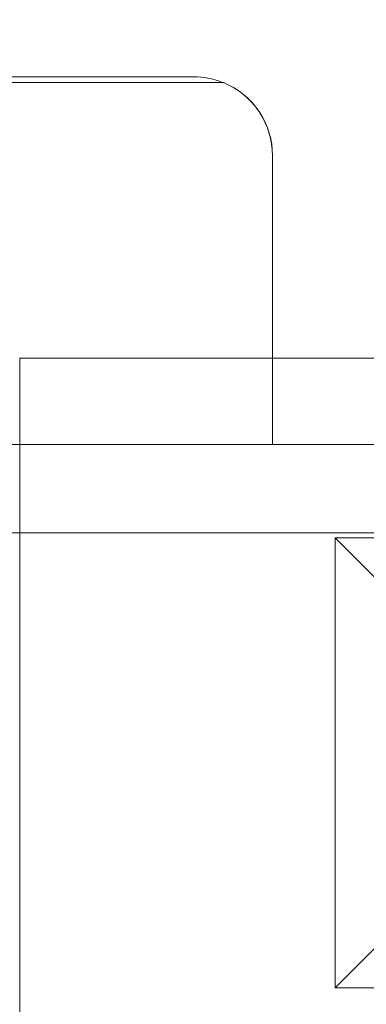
# Model space of a CAD drawing. Header units: metres. Extents: x 2.9 to 42.3, y -72.9 to -49.3.
# Tile 179 of 256: x 18.022 to 18.14, y -51.994 to -51.659. Entities that reach past the tile are written whole.
import ezdxf

# ---------------------------------------------------------------- set-up
doc = ezdxf.new("R2010")
doc.units = ezdxf.units.M
doc.linetypes.add('Oculto 1_5', pattern=[0.0022, 0.0015, -0.0007000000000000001])
for name, color, linetype, lineweight in [('A-DETL', 7, 'Oculto 1_5', 18), ('A-FLOR-PATT', 7, 'Continuous', 18), ('A-GENM', 7, 'Continuous', 18), ('DUTOS', 7, 'Continuous', 18), ('Q-CASE', 7, 'Continuous', 18)]:
    doc.layers.add(name, color=color, linetype=linetype, lineweight=lineweight)

# ---------------------------------------------------------------- blocks, each defined once
blk = doc.blocks.new('Divisória em granito - DIVISORIA EM GRANITO CINZA ANDORINHA - 1_50x0_90-7002584-2PAV')
at = {"layer": 'Q-CASE', "color": 253, "true_color": 0xaaaaaa}
for p, q in [((-0.580299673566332, 0.3200000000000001), (0.6697003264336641, 0.3200000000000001)), ((0.6697003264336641, 0.29), (-0.580299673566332, 0.29))]:
    blk.add_line(p, q, dxfattribs=at)
blk = doc.blocks.new('PORTA PAPEL TOALHA _DISPENSER__ DE PLÁSTICO - PORTA PAPEL TOALHA _DISPENSER__ DE PLÁSTICO-V38-2PAV')
at = {"layer": 'A-GENM', "color": 253, "true_color": 0xaaaaaa}
for p, q in [((17.87450915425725, -51.67842525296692), (18.0809041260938, -51.67842525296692)), ((17.97601393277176, -51.68042525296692), (17.86434991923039, -51.68042525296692)), ((17.97601393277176, -51.80342525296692), (17.97601393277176, -51.68042525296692)), ((17.97601393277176, -51.68042525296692), (17.98101393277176, -51.68042525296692)), ((18.09106336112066, -51.68042525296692), (17.98101393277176, -51.68042525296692)), ((17.98101393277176, -51.68042525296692), (17.98101393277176, -51.80342525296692)), ((17.84770664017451, -51.70522776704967), (17.84770664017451, -51.80342525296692)), ((18.10770664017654, -51.80342525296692), (18.10770664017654, -51.70522776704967))]:
    blk.add_line(p, q, dxfattribs=at)
for centre, radius, start, end in [((17.87450915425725, -51.70522776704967), 0.02680251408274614, 90, 111.0879159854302), ((18.0809041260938, -51.70522776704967), 0.02680251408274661, 68.91208401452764, 90), ((17.87450915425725, -51.70522776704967), 0.02680251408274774, 112.2742540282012, 180), ((17.87450915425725, -51.70522776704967), 0.02680251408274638, 113.9100396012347, 144.5544546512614), ((18.0809041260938, -51.70522776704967), 0.0268025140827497, 0, 67.72574597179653), ((18.0809041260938, -51.70522776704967), 0.02680251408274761, 35.44554534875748, 66.08996039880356), ((17.87450915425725, -51.70522776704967), 0.02680251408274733, 147.1466661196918, 180), ((18.0809041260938, -51.70522776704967), 0.0268025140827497, 0, 32.85333388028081)]:
    blk.add_arc(centre, radius, start, end, dxfattribs=at)
blk = doc.blocks.new('4 GRE - ESCOLA DE CINEMA E AUDIOVISUAL CINE REX R07_rvt-1-2PAV')
at = {"layer": 'A-FLOR-PATT', "true_color": 0xcbcbcb}
h = blk.add_hatch(dxfattribs=at)
h.set_pattern_fill('FP_32', color=9, style=0, pattern_type=2)
h.set_pattern_definition([(0, (14.354, -51.86199999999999), (0, 0.8), []), (90, (14.354, -51.86199999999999), (-0.8, 4.898587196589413e-17), [])])
h.paths.add_polyline_path([(21.24998821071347, -54.34154163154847), (21.24998821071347, -54.34004163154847), (21.24848821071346, -54.34004163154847), (21.24848821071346, -54.34154163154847)])
h.paths.add_polyline_path([(21.24848821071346, -54.33304163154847), (21.24998821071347, -54.33304163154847), (21.24848821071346, -54.33154163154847)])
h.paths.add_polyline_path([(19.06848821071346, -54.33154163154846), (21.24848821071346, -54.33154163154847), (21.24836361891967, -52.81436163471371), (21.24495267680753, -52.80943387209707), (21.14054400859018, -52.80039227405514), (21.13397393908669, -52.79796068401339), (21.13197394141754, -52.7943057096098), (21.13148821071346, -52.78970984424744), (21.13148821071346, -52.69122406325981), (21.12975770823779, -52.69122406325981), (21.12975770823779, -52.67968560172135), (21.13148821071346, -52.67968560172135), (21.13148821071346, -52.67599329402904), (21.12975770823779, -52.67599329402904), (21.12975770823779, -52.67414714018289), (21.13148821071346, -52.67414714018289), (21.13148821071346, -52.67160146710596), (21.12975770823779, -52.67160146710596), (21.12975770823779, -52.65914714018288), (21.13148821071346, -52.65914714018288), (21.13148821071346, -52.65707021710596), (21.12975770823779, -52.65654163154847), (21.12975770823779, -52.64553175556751), (21.12975770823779, -52.64471324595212), (21.12975770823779, -52.61945483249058), (21.13148821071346, -52.61863800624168), (21.13197394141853, -52.51877755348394), (21.1340831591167, -52.51492298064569), (21.14094639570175, -52.51265614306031), (21.24548821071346, -52.50287570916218), (21.24848821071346, -52.49854163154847), (21.24848821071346, -52.44700971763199), (21.24447367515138, -52.44465657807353), (21.2424551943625, -52.44056323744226), (21.23978821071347, -52.42752525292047), (21.23798821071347, -52.42720786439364), (21.23798821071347, -52.42492525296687), (21.17071769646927, -52.42436302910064), (21.16673821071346, -52.42271467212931), (21.16332094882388, -52.42009251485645), (21.16069879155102, -52.41667525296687), (21.15905043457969, -52.41269576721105), (21.15848821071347, -52.40842525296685), (21.15905043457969, -52.40415473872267), (21.16069879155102, -52.40017525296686), (21.16332094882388, -52.39675799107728), (21.16673821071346, -52.39413583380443), (21.17071769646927, -52.3924874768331), (21.17498821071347, -52.39192525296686), (21.23798821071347, -52.39192525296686), (21.23798821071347, -52.38964264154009), (21.23978821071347, -52.38932525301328), (21.2424551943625, -52.3762872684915), (21.24619105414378, -52.37066274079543), (21.24848821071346, -52.36912516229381), (21.24848821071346, -52.30710674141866), (21.2444736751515, -52.30475360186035), (21.24245519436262, -52.30066026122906), (21.23978821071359, -52.28762227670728), (21.23798821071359, -52.28730488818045), (21.23798821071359, -52.28480343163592), (21.22066524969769, -52.28409832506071), (21.20344411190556, -52.27906903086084), (21.18886605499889, -52.2708862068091), (21.17614382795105, -52.25910796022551), (21.1665195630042, -52.24468729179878), (21.16052412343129, -52.22841962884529), (21.15848821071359, -52.21120227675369), (21.15848821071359, -52.12137768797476), (21.14735148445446, -52.12138036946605), (21.13548357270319, -52.12005547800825), (21.12420188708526, -52.11614060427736), (21.11406430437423, -52.109829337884), (21.10557212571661, -52.10143376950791), (21.09914528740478, -52.0913690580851), (21.09510159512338, -52.08013290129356), (21.09250734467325, -52.06561312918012), (20.90176796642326, -52.10619775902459), (20.87739822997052, -52.10989777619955), (20.81291115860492, -52.11159101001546), (20.74902966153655, -52.10261305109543), (20.68750742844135, -52.08321036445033), (20.67240874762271, -52.07416063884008), (20.65912355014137, -52.06261199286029), (20.64775199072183, -52.04891972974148), (20.64143847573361, -52.04265046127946), (20.62270817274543, -52.01156108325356), (20.37598858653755, -52.01221958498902), (19.98301260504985, -52.04906108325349), (19.57888885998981, -52.04953926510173), (19.58348821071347, -52.07301325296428), (19.58289191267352, -52.65727504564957), (19.57831044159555, -52.67793874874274), (19.56479570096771, -52.69710341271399), (19.54952270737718, -52.70722066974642), (19.545540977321, -52.70923229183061), (19.53535272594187, -52.71121687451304), (19.52434021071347, -52.71342525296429), (19.15629447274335, -52.71342525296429), (19.15543727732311, -52.71592525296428), (19.07848821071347, -52.71592525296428), (19.07848821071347, -52.7304211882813), (19.06848821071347, -52.7304211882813), (19.06848821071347, -52.76686148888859), (19.07250274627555, -52.76921462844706), (19.07452122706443, -52.77330796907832), (19.07718821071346, -52.78634595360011), (19.07898821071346, -52.78666334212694), (19.07898821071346, -52.78894595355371), (19.14625872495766, -52.78950817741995), (19.15023821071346, -52.79115653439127), (19.15365547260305, -52.79377869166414), (19.15627762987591, -52.79719595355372), (19.15792598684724, -52.80117543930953), (19.15848821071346, -52.80544595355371), (19.15792598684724, -52.80971646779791), (19.15576683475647, -52.81436163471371), (19.15365547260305, -52.81711321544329), (19.15023821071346, -52.81973537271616), (19.14625872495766, -52.82138372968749), (19.14198821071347, -52.82194595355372), (19.07898821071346, -52.82194595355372), (19.07898821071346, -52.82422856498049), (19.07718821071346, -52.8245459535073), (19.07452122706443, -52.8375839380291), (19.07078536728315, -52.84320846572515), (19.06848821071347, -52.84474604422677), (19.06848821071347, -52.90273121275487), (19.15668569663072, -52.90273121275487), (19.16362269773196, -52.90364448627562), (19.17210216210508, -52.9078683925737), (19.17563793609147, -52.91058148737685), (19.18148821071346, -52.91937449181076), (19.18148821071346, -52.91997313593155), (19.18257493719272, -52.92259672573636), (19.18348821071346, -52.92953372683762), (19.18348821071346, -53.13592869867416), (19.18148821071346, -53.14608793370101), (19.17989735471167, -53.14932995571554), (19.17563793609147, -53.15488093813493), (19.17008695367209, -53.1591403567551), (19.16362269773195, -53.16181793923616), (19.15668569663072, -53.1627312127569), (19.06848821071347, -53.1627312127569), (19.06848821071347, -53.29544595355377), (19.05850015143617, -53.29544595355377), (19.05850015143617, -54.19544595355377), (19.06848821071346, -54.19544595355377), (19.06848821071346, -54.24670726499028)])
h.paths.add_polyline_path([(19.06698821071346, -54.33304163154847), (19.06848821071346, -54.33154163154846), (19.06698821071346, -54.33154163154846)])
h.paths.add_polyline_path([(19.05982107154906, -54.33304163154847), (19.05998821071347, -54.33304163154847), (19.05982107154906, -54.33154163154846)])
h.paths.add_polyline_path([(18.89848821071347, -52.94342525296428), (18.89998821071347, -52.94342525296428), (18.89998821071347, -52.94192525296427), (18.89848821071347, -52.94192525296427)])
h.paths.add_polyline_path([(14.98848821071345, -52.94342525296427), (15.00848821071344, -52.94342525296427), (15.00848821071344, -52.93342525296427), (17.63848821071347, -52.93342525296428), (17.63848821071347, -52.77802227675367), (17.62848821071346, -52.77802227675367), (17.62848821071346, -52.79602227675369), (17.62648821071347, -52.79602227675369), (17.62648821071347, -52.77602227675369), (17.63848821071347, -52.77602227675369), (17.63848821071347, -52.07202227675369), (17.62648821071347, -52.07202227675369), (17.62648821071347, -52.0520222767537), (17.62848821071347, -52.0520222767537), (17.62848821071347, -52.07002227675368), (17.63848821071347, -52.07002227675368), (17.63848821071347, -52.01311796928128), (17.62188142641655, -52.01156108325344), (13.99899770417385, -52.01156108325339), (13.99899770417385, -52.93342525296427), (14.10848821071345, -52.93342525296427), (14.10848821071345, -52.94342525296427), (14.58289200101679, -52.94342525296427)])
h.paths.add_polyline_path([(13.99899770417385, -52.94342525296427), (13.99899770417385, -52.94192525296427), (13.99749770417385, -52.94192525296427), (13.99749770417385, -52.94342525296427)])
h.paths.add_polyline_path([(13.83049770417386, -52.94342525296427), (13.83049770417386, -52.94192525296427), (13.82899770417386, -52.94192525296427), (13.82899770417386, -52.94342525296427)])
h.paths.add_polyline_path([(13.69399770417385, -52.94342525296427), (13.71399770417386, -52.94342525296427), (13.71399770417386, -52.93342525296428), (13.82899770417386, -52.93342525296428), (13.82899770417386, -52.01156108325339), (11.06399770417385, -52.01156108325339), (11.06399770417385, -52.16043560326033), (11.07399770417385, -52.16043560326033), (11.07399770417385, -52.14243560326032), (11.07599770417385, -52.14243560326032), (11.07599770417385, -52.16243560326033), (11.06399770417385, -52.16243560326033), (11.06399770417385, -52.86643560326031), (11.07599770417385, -52.86643560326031), (11.07599770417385, -52.88643560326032), (11.07399770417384, -52.88643560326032), (11.07399770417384, -52.86843560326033), (11.06399770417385, -52.86843560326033), (11.06399770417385, -52.93342525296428), (12.81399770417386, -52.93342525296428), (12.81399770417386, -52.94342525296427), (13.65883105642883, -52.94342525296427)])
h.paths.add_polyline_path([(18.89848821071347, -52.9349252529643), (18.89998821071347, -52.9349252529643), (18.89848821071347, -52.93364057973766)])
h.paths.add_polyline_path([(13.83049770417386, -52.93492525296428), (13.82899770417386, -52.93342525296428), (13.82899770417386, -52.93492525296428)])
h.paths.add_polyline_path([(13.99749770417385, -52.93492525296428), (13.99899770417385, -52.93492525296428), (13.99899770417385, -52.93342525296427)])
h.paths.add_polyline_path([(18.8982681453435, -52.93342525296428), (18.89848821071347, -52.93342525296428), (18.89848735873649, -52.57774705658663), (18.89730390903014, -52.58673764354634), (18.89383418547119, -52.59511572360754), (18.88831457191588, -52.60231051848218), (18.88112110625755, -52.6078318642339), (18.87274386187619, -52.61130360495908), (18.86375356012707, -52.6124892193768), (18.79735148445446, -52.61250520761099), (18.7854835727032, -52.61118031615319), (18.77420188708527, -52.6072654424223), (18.76406430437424, -52.60095417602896), (18.75557212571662, -52.59255860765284), (18.74914528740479, -52.58249389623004), (18.74510159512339, -52.5712577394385), (18.74250734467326, -52.55673796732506), (18.55176796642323, -52.59732259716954), (18.52739822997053, -52.60102261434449), (18.46291115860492, -52.6027158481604), (18.39902966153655, -52.59373788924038), (18.33750742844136, -52.57433520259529), (18.32240874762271, -52.56528547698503), (18.30912355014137, -52.55373683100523), (18.29775199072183, -52.54004456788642), (18.29143847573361, -52.53377529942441), (18.2736862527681, -52.50430938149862), (18.2636666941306, -52.47140056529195), (18.25996750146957, -52.4433774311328), (18.258542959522, -52.41514711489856), (18.2613203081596, -52.37666864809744), (18.26366669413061, -52.35889366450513), (18.27508584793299, -52.32366173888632), (18.29143847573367, -52.29651893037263), (18.32060283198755, -52.26745750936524), (18.33750742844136, -52.25706606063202), (18.35038341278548, -52.25300527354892), (18.38479562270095, -52.240965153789), (18.42988559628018, -52.23302307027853), (18.43349266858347, -52.23281991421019), (18.46291115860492, -52.22868541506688), (18.52739822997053, -52.2303786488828), (18.54060454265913, -52.23238374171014), (18.55373151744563, -52.23324479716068), (18.70153784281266, -52.26579691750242), (18.74267690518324, -52.27469999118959), (18.74591686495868, -52.25677695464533), (18.75142309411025, -52.2441025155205), (18.7602869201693, -52.23302307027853), (18.77102510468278, -52.22494642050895), (18.78382287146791, -52.21973325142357), (18.79752726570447, -52.21795855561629), (18.86375356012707, -52.21797450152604), (18.87274386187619, -52.21916011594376), (18.88112110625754, -52.22263185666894), (18.89010470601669, -52.23048663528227), (18.89383418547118, -52.23534799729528), (18.89730390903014, -52.24372607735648), (18.89848735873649, -52.25271666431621), (18.89848821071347, -52.0490610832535), (18.0218814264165, -52.04906108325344), (17.65848821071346, -52.01499296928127), (17.65848821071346, -52.07002227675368), (17.66048821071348, -52.07002227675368), (17.66048821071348, -52.07962582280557), (17.66348821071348, -52.07962582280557), (17.66348821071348, -52.05162582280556), (17.66548821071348, -52.05162582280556), (17.66548821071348, -52.08202227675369), (17.65848821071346, -52.08202227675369), (17.65848821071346, -52.76602227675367), (17.66548821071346, -52.76602227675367), (17.66548821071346, -52.7964187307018), (17.66348821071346, -52.7964187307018), (17.6630951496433, -52.7684187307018), (17.66048821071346, -52.7684187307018), (17.66048821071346, -52.77802227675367), (17.65848821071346, -52.77802227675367), (17.65848821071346, -52.93342525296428), (17.8477066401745, -52.93342525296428), (17.8477066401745, -52.84522776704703), (17.84861991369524, -52.83829076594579), (17.85284381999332, -52.82981130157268), (17.85555691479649, -52.82627552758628), (17.86434991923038, -52.82042525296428), (17.8649485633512, -52.82042525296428), (17.867572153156, -52.81933852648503), (17.87450915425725, -52.81842525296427), (18.08090412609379, -52.81842525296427), (18.09106336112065, -52.82042525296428), (18.09430538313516, -52.82201610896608), (18.09985636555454, -52.82627552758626), (18.10411578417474, -52.83182651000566), (18.10679336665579, -52.83829076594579), (18.10770664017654, -52.84522776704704), (18.10770664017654, -52.93342525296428), (18.8951764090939, -52.93342525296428)])
h.paths.add_polyline_path([(10.88664822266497, -52.93342525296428), (11.04399770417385, -52.93342525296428), (11.04399770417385, -52.86843560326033), (11.04199770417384, -52.86843560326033), (11.04199770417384, -52.85883205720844), (11.03899770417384, -52.85883205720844), (11.03899770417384, -52.88683205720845), (11.03699770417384, -52.88683205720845), (11.03699770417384, -52.85643560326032), (11.04399770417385, -52.85643560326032), (11.04399770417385, -52.17243560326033), (11.03699770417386, -52.17243560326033), (11.03699770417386, -52.14203914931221), (11.03899770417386, -52.14203914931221), (11.03899770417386, -52.1700391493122), (11.04199770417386, -52.1700391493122), (11.04199770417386, -52.16043560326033), (11.04399770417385, -52.16043560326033), (11.04399770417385, -52.03402227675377), (9.809787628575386, -52.03402227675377), (9.809788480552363, -52.30142233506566), (9.810971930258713, -52.29243174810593), (9.81444165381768, -52.28405366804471), (9.81996126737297, -52.27685887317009), (9.82715473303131, -52.27133752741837), (9.83553197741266, -52.26786578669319), (9.844522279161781, -52.26668017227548), (9.91092435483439, -52.26666418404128), (9.922792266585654, -52.26798907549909), (9.934073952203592, -52.27190394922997), (9.944211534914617, -52.27821521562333), (9.952703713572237, -52.28661078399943), (9.959130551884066, -52.29667549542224), (9.963174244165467, -52.30791165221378), (9.965768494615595, -52.32243142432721), (10.15650787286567, -52.28184679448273), (10.18087760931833, -52.27814677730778), (10.24536468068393, -52.27645354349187), (10.3092461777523, -52.2854315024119), (10.37076841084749, -52.304834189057), (10.38586709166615, -52.31388391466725), (10.39915228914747, -52.32543256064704), (10.41052384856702, -52.33912482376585), (10.41683736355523, -52.34539409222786), (10.43458958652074, -52.37486001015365), (10.44460914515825, -52.40776882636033), (10.44830833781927, -52.43579196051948), (10.44973287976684, -52.46402227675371), (10.44695553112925, -52.50250074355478), (10.44460914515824, -52.52027572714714), (10.43458958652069, -52.55318454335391), (10.41683736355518, -52.58265046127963), (10.3876730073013, -52.61171188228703), (10.37076841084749, -52.62210333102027), (10.35789242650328, -52.62616411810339), (10.32348021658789, -52.63820423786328), (10.28250286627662, -52.64591469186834), (10.27060759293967, -52.64693631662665), (10.24536468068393, -52.65048397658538), (10.19251112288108, -52.64948996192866), (10.19251112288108, -52.93342525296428), (10.27060759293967, -52.93342525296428)])
h.paths.add_polyline_path([(9.962587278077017, -52.93342525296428), (10.09251112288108, -52.93342525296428), (10.09251112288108, -52.8335106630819), (9.99091112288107, -52.8335106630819), (9.99091112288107, -52.73351066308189), (10.09251112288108, -52.73351066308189), (10.09251112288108, -52.63193498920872), (9.965598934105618, -52.6044694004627), (9.96235897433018, -52.62239243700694), (9.95685274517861, -52.63506687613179), (9.948294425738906, -52.64591653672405), (9.937250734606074, -52.65422297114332), (9.924452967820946, -52.6594361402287), (9.910748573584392, -52.66121083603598), (9.844522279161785, -52.66119489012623), (9.835531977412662, -52.66000927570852), (9.827154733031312, -52.65653753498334), (9.819961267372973, -52.65101618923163), (9.814441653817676, -52.643821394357), (9.810971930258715, -52.63544331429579), (9.809788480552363, -52.62645272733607), (9.80978762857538, -52.93342525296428), (9.834761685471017, -52.93342525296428)])
h.paths.add_polyline_path([(19.46650785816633, -52.67842525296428), (19.52434021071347, -52.67842525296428), (19.53736800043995, -52.67423624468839), (19.54559918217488, -52.66505925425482), (19.54848821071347, -52.65427725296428), (19.54848821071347, -52.07301325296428), (19.54307922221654, -52.05494417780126), (19.53719612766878, -52.0490610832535), (19.15760774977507, -52.0490610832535), (19.15627762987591, -52.05227227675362), (19.15365547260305, -52.0556895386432), (19.15023821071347, -52.05831169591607), (19.14625872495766, -52.05996005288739), (19.14198821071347, -52.06052227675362), (19.07898821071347, -52.06052227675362), (19.07898821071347, -52.06280488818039), (19.07718821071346, -52.06312227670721), (19.07332137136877, -52.07859348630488), (19.07078536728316, -52.08178478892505), (19.06848821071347, -52.08332236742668), (19.06848821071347, -52.10353566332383), (19.07196130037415, -52.10053146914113), (19.07834298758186, -52.09721828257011), (19.10821454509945, -52.09138093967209), (19.17286704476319, -52.0817664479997), (19.22640903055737, -52.07859348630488), (19.29231916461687, -52.08060059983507), (19.35796658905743, -52.08681268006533), (19.39001738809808, -52.09446439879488), (19.41968197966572, -52.10881063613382), (19.4455803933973, -52.12918401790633), (19.46650785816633, -52.15463679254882), (19.47767477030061, -52.17486610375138), (19.48566314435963, -52.19654814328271), (19.50240080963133, -52.27670337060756), (19.50726718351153, -52.36295698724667), (19.50240080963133, -52.440147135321), (19.48566314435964, -52.52030236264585), (19.47767477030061, -52.54198440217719), (19.46650785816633, -52.56221371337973), (19.4455803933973, -52.58766648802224), (19.41968197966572, -52.60803986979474), (19.39001738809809, -52.62238610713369), (19.35720688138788, -52.63010971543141), (19.28020180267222, -52.63661890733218), (19.22640903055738, -52.63825701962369), (19.1728670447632, -52.63508405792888), (19.09605588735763, -52.62338221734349), (19.08029141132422, -52.62004472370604), (19.08029141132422, -52.67820525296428), (19.4455803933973, -52.67842525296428)])
h.paths.add_polyline_path([(19.10882870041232, -52.36299933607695), (19.10823820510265, -52.35842525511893), (19.10884736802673, -52.35389352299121), (19.11061223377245, -52.34967062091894), (19.11341858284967, -52.34604433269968), (19.11979725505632, -52.34214214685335), (19.12154723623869, -52.34151260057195), (19.12574162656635, -52.34096039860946), (19.13027335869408, -52.34155701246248), (19.13449626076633, -52.34330619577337), (19.1381225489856, -52.3460887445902), (19.13810473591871, -52.34604433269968), (19.13439138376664, -52.34322572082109), (19.13025554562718, -52.34151260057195), (19.12538647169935, -52.34096039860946), (19.11979725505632, -52.34209035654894), (19.11691130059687, -52.34330619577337), (19.11323451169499, -52.34618557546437), (19.11049947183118, -52.3498175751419), (19.10880531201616, -52.35393793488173), (19.10823235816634, -52.35856055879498), (19.10881115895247, -52.36295698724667)])
h.paths.add_polyline_path([(21.23230821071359, -52.25202227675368), (21.23798821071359, -52.25162516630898), (21.23798821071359, -52.2497396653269), (21.23978821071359, -52.24942227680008), (21.24320065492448, -52.23420754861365), (21.24619105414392, -52.23075976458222), (21.24848821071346, -52.22922218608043), (21.24848735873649, -52.08662221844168), (21.24730390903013, -52.0956128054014), (21.24383418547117, -52.10399088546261), (21.23831457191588, -52.11118568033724), (21.23112110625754, -52.11670702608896), (21.22274386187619, -52.12017876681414), (21.21375356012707, -52.12136438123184), (21.19148821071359, -52.12138036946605), (21.19148821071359, -52.21120227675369), (21.19287911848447, -52.22176727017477), (21.19695705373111, -52.23161227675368), (21.20532877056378, -52.24151252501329), (21.21189821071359, -52.24655343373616), (21.22174321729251, -52.25063136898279), (21.23155320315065, -52.25192287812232)])
h.paths.add_polyline_path([(9.809787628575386, -51.08154163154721), (9.809787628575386, -51.08004163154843), (9.808287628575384, -51.08004163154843)])
h.paths.add_polyline_path([(9.959130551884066, -52.00402227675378), (10.04354107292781, -52.00402227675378), (10.04354107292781, -51.81156108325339), (11.04399770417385, -51.81156108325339), (11.04399770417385, -51.17243560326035), (11.03699770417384, -51.17243560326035), (11.03699770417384, -51.14203914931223), (11.03899770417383, -51.14203914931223), (11.03899770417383, -51.17003914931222), (11.04199770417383, -51.17003914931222), (11.04199770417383, -51.16043560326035), (11.04399770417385, -51.16043560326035), (11.04399770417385, -51.08154163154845), (9.809787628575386, -51.08154163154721), (9.809788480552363, -51.43582531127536), (9.810971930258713, -51.42683472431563), (9.814441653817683, -51.41845664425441), (9.81996126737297, -51.41126184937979), (9.82715473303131, -51.40574050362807), (9.83553197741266, -51.40226876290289), (9.844522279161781, -51.40108314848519), (9.91092435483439, -51.40106716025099), (9.922792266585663, -51.40239205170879), (9.934073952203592, -51.40630692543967), (9.944211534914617, -51.41261819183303), (9.952703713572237, -51.42101376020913), (9.959130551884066, -51.43107847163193), (9.963174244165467, -51.44231462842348), (9.965768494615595, -51.45683440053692), (10.15650787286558, -51.41624977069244), (10.18087760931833, -51.41254975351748), (10.24536468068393, -51.41085651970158), (10.3092461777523, -51.41983447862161), (10.37076841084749, -51.4392371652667), (10.38586709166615, -51.44828689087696), (10.39915228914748, -51.45983553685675), (10.41052384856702, -51.47352779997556), (10.41683736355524, -51.47979706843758), (10.43458958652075, -51.50926298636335), (10.44460914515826, -51.54217180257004), (10.44844965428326, -51.57299542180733), (10.44973287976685, -51.59842525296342), (10.44695553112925, -51.63690371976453), (10.44460914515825, -51.65467870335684), (10.43458958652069, -51.68758751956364), (10.41683736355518, -51.71705343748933), (10.3876730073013, -51.74611485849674), (10.37076841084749, -51.75650630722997), (10.34815265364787, -51.76397483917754), (10.3234802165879, -51.77260721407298), (10.28250286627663, -51.78031766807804), (10.27060759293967, -51.78133929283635), (10.24536468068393, -51.78488695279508), (10.18087760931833, -51.78319371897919), (10.16767129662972, -51.78118862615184), (10.15454432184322, -51.7803275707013), (10.00673799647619, -51.74777545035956), (9.965598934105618, -51.7388723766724), (9.96235897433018, -51.75679541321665), (9.95685274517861, -51.76946985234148), (9.948294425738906, -51.78031951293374), (9.937250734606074, -51.78862594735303), (9.924452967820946, -51.79383911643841), (9.910748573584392, -51.79561381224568), (9.844522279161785, -51.79559786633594), (9.835531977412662, -51.79441225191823), (9.827154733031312, -51.79094051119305), (9.819961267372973, -51.78541916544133), (9.81444165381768, -51.7782243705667), (9.810971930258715, -51.76984629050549), (9.809788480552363, -51.76085570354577), (9.809788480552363, -52.00402227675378), (9.952703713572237, -52.00402227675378)])
h.paths.add_polyline_path([(20.58928814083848, -51.81156108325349), (20.63772307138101, -51.81156108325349), (20.64143847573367, -51.80539409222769), (20.67060283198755, -51.7763326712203), (20.68750742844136, -51.76594122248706), (20.70038341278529, -51.76188043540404), (20.73479562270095, -51.74984031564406), (20.77988559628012, -51.7418982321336), (20.78349266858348, -51.74169507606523), (20.81291115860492, -51.73756057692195), (20.87739822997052, -51.73925381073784), (20.89848821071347, -51.74167407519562), (20.90373151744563, -51.74211995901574), (21.0542177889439, -51.775252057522), (21.09267690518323, -51.78357515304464), (21.09664553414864, -51.76397483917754), (21.10142309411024, -51.75297767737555), (21.10998141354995, -51.7421280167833), (21.12102510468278, -51.733821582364), (21.13382287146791, -51.72860841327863), (21.14752726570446, -51.72683371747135), (21.15848821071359, -51.72683371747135), (21.15848821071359, -51.52184227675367), (21.16052412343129, -51.50462492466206), (21.16651956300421, -51.48835726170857), (21.17614382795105, -51.47393659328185), (21.19148821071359, -51.46068650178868), (21.20532877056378, -51.45329133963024), (21.22066524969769, -51.44894622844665), (21.23798821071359, -51.44824112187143), (21.23798821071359, -51.44573966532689), (21.23978821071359, -51.44542227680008), (21.24320065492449, -51.43020754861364), (21.2461910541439, -51.42675976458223), (21.24848821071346, -51.42522218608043), (21.24848821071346, -51.36700971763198), (21.24447367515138, -51.36465657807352), (21.2424551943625, -51.36056323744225), (21.23978821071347, -51.34752525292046), (21.23798821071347, -51.34720786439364), (21.23798821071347, -51.34492525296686), (21.17071769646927, -51.34436302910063), (21.16673821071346, -51.3427146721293), (21.16332094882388, -51.34009251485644), (21.16069879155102, -51.33667525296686), (21.15905043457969, -51.33269576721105), (21.15848821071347, -51.32842525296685), (21.15905043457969, -51.32415473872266), (21.16069879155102, -51.32017525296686), (21.16332094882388, -51.31675799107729), (21.16673821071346, -51.31413583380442), (21.17071769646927, -51.31248747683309), (21.17498821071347, -51.31192525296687), (21.23798821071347, -51.31192525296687), (21.23798821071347, -51.30964264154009), (21.23978821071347, -51.30932525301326), (21.2424551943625, -51.29628726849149), (21.24619105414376, -51.29066274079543), (21.24848821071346, -51.28912516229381), (21.24848821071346, -51.07654163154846), (20.89848821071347, -51.07654163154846), (20.89848821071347, -50.78154163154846), (20.13207267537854, -50.78154163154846), (20.12971953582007, -50.78555616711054), (20.12562619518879, -50.78757464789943), (20.11258821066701, -50.79024163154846), (20.11227082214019, -50.79204163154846), (20.10997932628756, -50.79204163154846), (20.10997932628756, -50.79877445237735), (20.10720969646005, -50.81776191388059), (20.09973167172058, -50.83534761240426), (20.08799335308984, -50.85047777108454), (20.07278597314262, -50.8621158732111), (20.05511429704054, -50.86949297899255), (20.0361459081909, -50.87212167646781), (20.00373821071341, -50.87215086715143), (20.00373821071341, -50.87529163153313), (19.95940968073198, -50.87487046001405), (19.94698821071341, -50.87160699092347), (19.49348821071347, -50.87160699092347), (19.49375547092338, -50.910299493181), (19.49920090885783, -50.91655522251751), (19.50186539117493, -50.91808288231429), (19.51201990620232, -50.93104165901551), (19.5112170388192, -50.95300324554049), (19.50112176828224, -50.96588641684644), (19.48348821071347, -50.97119870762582), (19.4829770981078, -51.53344912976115), (19.4767630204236, -51.55327592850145), (19.4703599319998, -51.56042391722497), (19.45650499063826, -51.56858345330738), (19.44348821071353, -51.57154163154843), (19.06848821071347, -51.57154163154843), (19.06848821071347, -51.58984078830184), (19.07250274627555, -51.59219392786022), (19.07452122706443, -51.59628726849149), (19.07610742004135, -51.60404163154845), (19.12988060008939, -51.60484380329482), (19.13836257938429, -51.6091672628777), (19.14114365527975, -51.61192525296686), (19.14625872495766, -51.6124874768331), (19.15023821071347, -51.61413583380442), (19.15365547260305, -51.61675799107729), (19.15627762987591, -51.62017525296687), (19.15792598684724, -51.62415473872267), (19.15848821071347, -51.62842525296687), (19.15792598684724, -51.63269576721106), (19.15627762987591, -51.63667525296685), (19.15365547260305, -51.64009251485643), (19.15023821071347, -51.6427146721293), (19.14625872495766, -51.64436302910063), (19.14198821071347, -51.64492525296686), (19.07898821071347, -51.64492525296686), (19.07898821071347, -51.64720786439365), (19.07718821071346, -51.64752525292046), (19.07452122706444, -51.66056323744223), (19.07078536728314, -51.6661877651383), (19.06848821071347, -51.66772534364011), (19.06848821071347, -51.75794163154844), (19.0936748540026, -51.77406108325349), (19.98301260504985, -51.77406108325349), (20.38301260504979, -51.81156108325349), (20.48803995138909, -51.81156108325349)])
h.paths.add_polyline_path([(17.62188142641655, -51.81156108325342), (17.63848821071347, -51.81000419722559), (17.63848821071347, -51.52242525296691), (17.62848821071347, -51.52242525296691), (17.62848821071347, -51.54042525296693), (17.62648821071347, -51.54042525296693), (17.62648821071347, -51.52042525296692), (17.63848821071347, -51.52042525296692), (17.63848821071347, -50.81642525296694), (17.62648821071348, -50.81642525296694), (17.62648821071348, -50.79642525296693), (17.62848821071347, -50.79642525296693), (17.62848821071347, -50.81442525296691), (17.63848821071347, -50.81442525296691), (17.63848821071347, -50.78154163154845), (16.85070999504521, -50.78154163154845), (16.85070999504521, -50.92796392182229), (16.84920999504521, -50.928488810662), (16.84920999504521, -50.92946392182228), (16.85070999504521, -50.92995651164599), (16.85070999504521, -50.93646392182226), (16.84920999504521, -50.93646392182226), (16.84867355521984, -50.93796392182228), (16.34149770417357, -50.93796392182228), (16.34149770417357, -51.31154163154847), (16.32149770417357, -51.31154163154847), (16.32149770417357, -50.93796392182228), (16.09563837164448, -50.93796392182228), (16.09331165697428, -50.9584891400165), (16.08893185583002, -50.96638479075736), (16.08699345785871, -50.99410517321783), (16.08368512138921, -51.02611141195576), (16.07919249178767, -51.05797299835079), (16.07284813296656, -51.07974265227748), (16.04651065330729, -51.1406873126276), (16.01492764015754, -51.19908618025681), (15.99023193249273, -51.23131569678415), (15.95888391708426, -51.25712115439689), (15.94408030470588, -51.26485751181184), (15.92810102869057, -51.26972175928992), (15.91149770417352, -51.27154597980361), (15.89489437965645, -51.26972175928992), (15.87891510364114, -51.26485751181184), (15.86411149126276, -51.25712115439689), (15.83276347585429, -51.23131569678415), (15.80806776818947, -51.19908618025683), (15.77648475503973, -51.1406873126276), (15.74745259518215, -51.07154163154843), (15.74380291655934, -51.05797299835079), (15.73931028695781, -51.02611141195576), (15.73484736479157, -50.98025794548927), (15.7334660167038, -50.96419059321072), (15.72968375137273, -50.9584891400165), (15.72735703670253, -50.93796392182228), (15.54532107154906, -50.93796392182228), (15.54532107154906, -51.01112227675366), (15.50149770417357, -51.01154163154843), (15.50149770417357, -51.51154163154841), (14.11399770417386, -51.51154163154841), (14.11324931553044, -51.71859837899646), (14.11195748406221, -51.72314543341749), (14.10614742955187, -51.73186604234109), (14.09745206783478, -51.73749756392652), (14.09225019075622, -51.73911630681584), (14.08719519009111, -51.73971631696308), (13.99899770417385, -51.73971631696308), (13.99899770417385, -51.81156108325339), (16.84867355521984, -51.81156108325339)])
h.paths.add_polyline_path([(11.21867355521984, -50.93796392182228), (11.21867355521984, -50.93646392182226), (11.21717355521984, -50.93646392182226)])
h.paths.add_polyline_path([(13.75837581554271, -51.81156108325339), (13.82899770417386, -51.81156108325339), (13.82899770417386, -51.73971631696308), (13.73418500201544, -51.73884540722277), (13.73054334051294, -51.73749756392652), (13.72582508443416, -51.7349177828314), (13.72159430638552, -51.73153545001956), (13.71599770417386, -51.7230730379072), (13.71536572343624, -51.72094865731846), (13.71471464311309, -51.71835949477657), (13.71399770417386, -51.70758663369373), (13.71399770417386, -51.51154163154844), (12.34649770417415, -51.51154163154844), (12.34649770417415, -50.93796392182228), (11.94032107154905, -50.93796392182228), (11.93959770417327, -51.01112227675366), (11.73959770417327, -51.01105581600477), (11.73959770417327, -50.93796392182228), (11.21867355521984, -50.93796392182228), (11.21867355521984, -51.07154163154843), (11.21717355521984, -51.07154163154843), (11.21717355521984, -51.07304163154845), (11.21867355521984, -51.07304163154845), (11.21867355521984, -51.08004163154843), (11.21717355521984, -51.08004163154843), (11.21717355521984, -51.08154163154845), (11.06399770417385, -51.08154163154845), (11.06399770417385, -51.16043560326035), (11.07399770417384, -51.16043560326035), (11.07399770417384, -51.14243560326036), (11.07599770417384, -51.14243560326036), (11.07599770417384, -51.16243560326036), (11.06399770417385, -51.16243560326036), (11.06399770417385, -51.81156108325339), (13.65883105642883, -51.81156108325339)])
h.paths.add_polyline_path([(17.70866361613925, -51.80342525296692), (17.8477066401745, -51.79038996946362), (17.8477066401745, -51.70522776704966), (17.84861991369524, -51.69829076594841), (17.85284381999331, -51.68981130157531), (17.85555691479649, -51.6862755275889), (17.86434991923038, -51.68042525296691), (17.8649485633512, -51.68042525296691), (17.867572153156, -51.67933852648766), (17.87450915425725, -51.67842525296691), (18.08090412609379, -51.67842525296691), (18.09106336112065, -51.68042525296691), (18.09430538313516, -51.6820161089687), (18.09985636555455, -51.6862755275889), (18.10411578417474, -51.69182651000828), (18.10679336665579, -51.69829076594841), (18.10770664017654, -51.70522776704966), (18.10770664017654, -51.77406108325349), (18.89848821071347, -51.77406108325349), (18.89848821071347, -51.50274705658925), (18.89730390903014, -51.51173764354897), (18.89383418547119, -51.52011572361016), (18.88831457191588, -51.52731051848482), (18.88112110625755, -51.53283186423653), (18.87220665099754, -51.53637445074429), (18.85867355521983, -51.53749044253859), (18.79735148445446, -51.53750520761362), (18.7854835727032, -51.53618031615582), (18.77420188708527, -51.53226544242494), (18.76406430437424, -51.52595417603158), (18.75557212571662, -51.51755860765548), (18.74914528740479, -51.50749389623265), (18.74510159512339, -51.49625773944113), (18.74250734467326, -51.48173796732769), (18.55176796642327, -51.52232259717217), (18.52739822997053, -51.52602261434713), (18.46291115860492, -51.52771584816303), (18.39902966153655, -51.518737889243), (18.33750742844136, -51.4993352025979), (18.32240874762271, -51.49028547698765), (18.30912355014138, -51.47873683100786), (18.29775199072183, -51.46504456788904), (18.29143847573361, -51.45877529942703), (18.2736862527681, -51.42930938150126), (18.2636666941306, -51.39640056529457), (18.25996750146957, -51.36837743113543), (18.258542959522, -51.34014711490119), (18.2613203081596, -51.30166864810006), (18.26366669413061, -51.28389366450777), (18.27368625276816, -51.25098484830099), (18.29143847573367, -51.22151893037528), (18.32291435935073, -51.1910365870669), (18.33750742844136, -51.18206606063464), (18.35038341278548, -51.17800527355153), (18.38479562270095, -51.16596515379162), (18.42988559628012, -51.15802307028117), (18.43349266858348, -51.15781991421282), (18.46291115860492, -51.15368541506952), (18.52739822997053, -51.15537864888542), (18.54060454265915, -51.15738374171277), (18.55373151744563, -51.15824479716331), (18.70264530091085, -51.1910365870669), (18.74267690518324, -51.1996999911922), (18.74591686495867, -51.18177695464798), (18.75142309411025, -51.16910251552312), (18.75998141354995, -51.15825285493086), (18.77102510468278, -51.14994642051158), (18.78382287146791, -51.1447332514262), (18.79752726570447, -51.14295855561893), (18.86375356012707, -51.14297450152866), (18.87274386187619, -51.14416011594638), (18.88112110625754, -51.14763185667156), (18.88831457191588, -51.15315320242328), (18.89383418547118, -51.1603479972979), (18.89730390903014, -51.16872607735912), (18.89848735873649, -51.17771666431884), (18.89848735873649, -51.02154163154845), (18.84850015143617, -51.02154163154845), (18.84850015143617, -50.78154163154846), (17.65848821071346, -50.78154163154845), (17.65848821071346, -50.81442525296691), (17.66048821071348, -50.81442525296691), (17.66048821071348, -50.8240287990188), (17.66348821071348, -50.8240287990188), (17.66348821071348, -50.79602879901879), (17.66548821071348, -50.79602879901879), (17.66548821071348, -50.82642525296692), (17.65848821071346, -50.82642525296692), (17.65848821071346, -51.51042525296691), (17.66548821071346, -51.51042525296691), (17.66548821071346, -51.54082170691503), (17.66348821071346, -51.54082170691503), (17.6630951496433, -51.51282170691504), (17.66048821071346, -51.51282170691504), (17.66048821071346, -51.52242525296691), (17.65848821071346, -51.52242525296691), (17.65848821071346, -51.80342525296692), (17.6630951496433, -51.80342525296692)])
h.paths.add_polyline_path([(21.24848735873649, -51.76159182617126), (21.24848821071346, -51.50310674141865), (21.24447367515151, -51.50075360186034), (21.24245519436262, -51.49666026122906), (21.23978821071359, -51.48362227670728), (21.23798821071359, -51.48330488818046), (21.23798821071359, -51.48141938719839), (21.22728945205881, -51.48141938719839), (21.21834623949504, -51.48348428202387), (21.20948145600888, -51.48800130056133), (21.20197273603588, -51.49452870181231), (21.19551908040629, -51.50462492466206), (21.19270070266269, -51.51196717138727), (21.19148821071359, -51.52184227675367), (21.19148821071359, -51.72684430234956), (21.21375356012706, -51.7268496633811), (21.22274386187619, -51.72803527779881), (21.23112110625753, -51.73150701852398), (21.23831457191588, -51.7370283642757), (21.24383418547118, -51.74422315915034), (21.24730390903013, -51.75260123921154)])
h.paths.add_polyline_path([(19.43421196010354, -51.54154163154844), (19.44348821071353, -51.54077543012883), (19.44348821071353, -50.90154163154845), (19.41348821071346, -50.90154163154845), (19.41348821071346, -51.54154163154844)])
h.paths.add_polyline_path([(19.37848821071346, -51.54154163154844), (19.37848821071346, -50.90154163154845), (19.34098821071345, -50.90154163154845), (19.34098821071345, -51.54154163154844), (19.35720688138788, -51.54154163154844)])
h.paths.add_polyline_path([(19.26848821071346, -51.54154163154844), (19.30598821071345, -51.54154163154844), (19.30598821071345, -50.90154163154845), (19.26848821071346, -50.90154163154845), (19.26848821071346, -51.38201600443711)])
h.paths.add_polyline_path([(19.16098821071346, -51.54154163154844), (19.16098821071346, -50.90154163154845), (19.12348821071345, -50.90154163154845), (19.12348821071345, -51.54154163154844)])
h.paths.add_polyline_path([(19.06848821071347, -51.54154163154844), (19.08848821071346, -51.54154163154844), (19.08848821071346, -50.90154163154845), (19.06848821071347, -50.90154163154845), (19.06848821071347, -51.38201600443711)])
h.paths.add_polyline_path([(19.19598821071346, -51.54154163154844), (19.23348821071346, -51.54154163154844), (19.23348821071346, -50.90154163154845), (19.19598821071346, -50.90154163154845), (19.19598821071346, -51.38201600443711)])
h.paths.add_polyline_path([(14.58075245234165, -51.29117437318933), (14.58103011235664, -51.29081624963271), (14.58091316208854, -51.29081624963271)])
h.paths.add_polyline_path([(15.27627605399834, -51.28617437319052), (15.27655371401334, -51.28581624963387), (15.27643676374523, -51.28581624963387)])
h.paths.add_polyline_path([(12.95825245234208, -51.28117437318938), (12.9585301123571, -51.28081624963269), (12.95841316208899, -51.28081624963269)])
h.paths.add_polyline_path([(13.73825245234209, -51.28117437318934), (13.7385301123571, -51.28081624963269), (13.73841316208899, -51.28081624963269)])
h.paths.add_polyline_path([(14.59465365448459, -51.25960303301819), (14.59483997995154, -51.25917613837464), (14.59471562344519, -51.25917613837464)])
h.paths.add_polyline_path([(15.29017725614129, -51.25460303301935), (15.29036358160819, -51.2541761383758), (15.29023922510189, -51.2541761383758)])
h.paths.add_polyline_path([(12.97215365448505, -51.2496030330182), (12.97233997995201, -51.24917613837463), (12.97221562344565, -51.24917613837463)])
h.paths.add_polyline_path([(13.75215365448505, -51.24960303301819), (13.75233997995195, -51.24917613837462), (13.75221562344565, -51.24917613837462)])
h.paths.add_polyline_path([(9.808287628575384, -51.07304163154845), (9.809787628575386, -51.07304163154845), (9.809787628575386, -51.07154163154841), (9.808287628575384, -51.07154163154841)])
h.paths.add_polyline_path([(11.21017355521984, -51.07304163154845), (11.21017355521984, -51.07154163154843), (11.20867355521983, -51.07154163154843)])
h.paths.add_polyline_path([(9.799787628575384, -51.07304163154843), (9.801287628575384, -51.07304163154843), (9.801287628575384, -51.07154163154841), (9.799787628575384, -51.07154163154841)])
h.paths.add_polyline_path([(16.84220999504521, -50.92946392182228), (16.84220999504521, -50.92796392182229), (16.84090769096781, -50.92816161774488)])
h.paths.add_polyline_path([(11.20867355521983, -50.92946392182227), (11.21017355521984, -50.92946392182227), (11.21017355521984, -50.92796392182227), (11.20867355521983, -50.92796392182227)])
h.paths.add_polyline_path([(11.21717355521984, -50.92946392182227), (11.21867355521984, -50.92946392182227), (11.21867355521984, -50.92796392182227), (11.21717355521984, -50.92796392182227)])
h.paths.add_polyline_path([(19.47348821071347, -50.88624169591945), (19.47271449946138, -50.87160699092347), (19.44539570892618, -50.87205274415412), (19.46522250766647, -50.8782668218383), (19.47201504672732, -50.88412593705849), (19.47306722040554, -50.88573616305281)])
h.paths.add_polyline_path([(19.06848821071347, -50.87154163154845), (19.31634175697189, -50.87154163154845), (19.29760617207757, -50.86904163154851), (19.25848821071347, -50.86844533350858), (19.24795860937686, -50.86669707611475), (19.23786426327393, -50.86329499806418), (19.23348821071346, -50.86008323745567), (19.22472729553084, -50.85142227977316), (19.22082147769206, -50.84555640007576), (19.21785286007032, -50.83638618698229), (19.21598821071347, -50.82654163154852), (19.21581054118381, -50.78154163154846), (19.06848821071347, -50.78154163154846), (19.06848821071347, -50.80907775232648)])
h.paths.add_polyline_path([(20.00373821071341, -50.83854163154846), (20.03813511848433, -50.83854163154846), (20.04814253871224, -50.8366128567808), (20.05738335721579, -50.83231449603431), (20.06530574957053, -50.8259032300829), (20.07145222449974, -50.81772506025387), (20.07540986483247, -50.8083767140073), (20.07698821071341, -50.79830807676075), (20.07698821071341, -50.79204163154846), (20.07470559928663, -50.79204163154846), (20.0743882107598, -50.79024163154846), (20.05917348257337, -50.78682918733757), (20.05572569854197, -50.78383878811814), (20.05418812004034, -50.78154163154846), (20.00207267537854, -50.78154163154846), (19.99971953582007, -50.78555616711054), (19.99562619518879, -50.78757464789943), (19.98258821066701, -50.79024163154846), (19.98227082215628, -50.79204163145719), (19.97998821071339, -50.79204163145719), (19.97998821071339, -50.83479163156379), (20.00373821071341, -50.83479163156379)])
h.paths.add_polyline_path([(19.57592470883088, -50.7842932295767), (19.57357480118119, -50.78497057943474), (19.57520717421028, -50.78444960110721)])
h.paths.add_polyline_path([(19.89854989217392, -50.8344561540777), (19.91639458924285, -50.83361968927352), (19.91598821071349, -50.82654163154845), (19.91581054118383, -50.78154163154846), (19.5905389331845, -50.78199048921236), (19.59011097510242, -50.78388058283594), (19.58822211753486, -50.78399957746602), (19.58781015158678, -50.78467550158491), (19.57357480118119, -50.7856285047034), (19.57788293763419, -50.78712705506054), (19.5780389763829, -50.78800543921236), (19.58123140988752, -50.78800543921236), (19.58178266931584, -50.80349045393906), (19.58303056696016, -50.80349045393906), (19.58303056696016, -50.83404163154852), (19.8999952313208, -50.83430749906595)])
h.paths.add_polyline_path([(19.38394585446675, -50.83404163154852), (19.38394585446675, -50.80349045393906), (19.38574501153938, -50.80349045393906), (19.38519375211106, -50.79613505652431), (19.35048821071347, -50.79302187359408), (19.34993134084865, -50.79799184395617), (19.34880352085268, -50.80098966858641), (19.35720688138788, -50.80185338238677), (19.36812922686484, -50.8037500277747), (19.37348821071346, -50.80722299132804), (19.37348821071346, -50.83404163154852)])
h.paths.add_polyline_path([(19.41803056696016, -50.83404163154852), (19.47348821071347, -50.83404163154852), (19.47288160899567, -50.8047264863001), (19.41623140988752, -50.79959405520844), (19.41678266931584, -50.80349045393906), (19.41803056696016, -50.80349045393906), (19.41803056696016, -50.83113809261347)])
h.paths.add_polyline_path([(19.55409348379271, -50.78800543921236), (19.55348507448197, -50.78593341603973), (19.55444803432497, -50.78591664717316)])
h.paths.add_polyline_path([(19.5112170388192, -50.83404163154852), (19.54894585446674, -50.83404163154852), (19.54971957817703, -50.80349045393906), (19.55074501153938, -50.80349045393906), (19.55144164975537, -50.78800543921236), (19.55520964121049, -50.78800543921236), (19.55520964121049, -50.78590424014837), (19.56355046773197, -50.78499796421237), (19.56297551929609, -50.78470599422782), (19.55520964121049, -50.78426708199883), (19.54117395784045, -50.78356198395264), (19.54115762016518, -50.78154163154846), (19.49348821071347, -50.78154163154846), (19.49348821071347, -50.83404163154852)])
h.paths.add_polyline_path([(19.29348821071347, -50.83092962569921), (19.29348821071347, -50.80722299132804), (19.29950260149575, -50.80363621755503), (19.31808002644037, -50.80074235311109), (19.31654866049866, -50.7944070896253), (19.31648821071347, -50.78666137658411), (19.31648821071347, -50.78154163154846), (19.29808871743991, -50.78154163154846), (19.29574040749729, -50.78555349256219), (19.29165497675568, -50.78757464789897), (19.27858713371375, -50.79024773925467), (19.27827082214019, -50.79204163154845), (19.27622258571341, -50.79204163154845), (19.27622258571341, -50.79793098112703), (19.27797813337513, -50.80907775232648), (19.28106846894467, -50.81687077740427), (19.28514672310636, -50.82333076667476), (19.29162014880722, -50.82976578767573)])
h.paths.add_polyline_path([(19.34657496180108, -50.80088597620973), (19.3469064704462, -50.79773941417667), (19.3454456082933, -50.79219691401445), (19.34511423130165, -50.7924203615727), (19.34511423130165, -50.8008180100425), (19.34648829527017, -50.80088194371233)])
h.paths.add_polyline_path([(19.32040162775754, -50.80088596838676), (19.32111423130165, -50.80074235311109), (19.32048829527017, -50.7944070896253), (19.32038360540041, -50.80074235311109)])
h.paths.add_polyline_path([(19.41092470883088, -50.78429322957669), (19.40857480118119, -50.78497057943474), (19.41002628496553, -50.78448902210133)])
h.paths.add_polyline_path([(19.47348821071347, -50.79232727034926), (19.47288160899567, -50.78154163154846), (19.4255389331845, -50.78199048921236), (19.42511097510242, -50.78388058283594), (19.42322302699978, -50.78399808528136), (19.42224365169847, -50.78467923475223), (19.41020717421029, -50.78558057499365), (19.47288160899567, -50.79225241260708)])
h.paths.add_polyline_path([(19.37637526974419, -50.78236151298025), (19.37576363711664, -50.78154163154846), (19.37615762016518, -50.78233872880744)])
at = {"layer": 'A-GENM', "color": 253, "lineweight": 18, "true_color": 0xaaaaaa}
blk.add_blockref('PORTA PAPEL TOALHA _DISPENSER__ DE PLÁSTICO - PORTA PAPEL TOALHA _DISPENSER__ DE PLÁSTICO-V38-2PAV', (0, 0), dxfattribs=at)
at = {"layer": 'Q-CASE', "color": 253, "lineweight": 18, "true_color": 0xaaaaaa}
blk.add_blockref('Divisória em granito - DIVISORIA EM GRANITO CINZA ANDORINHA - 1_50x0_90-7002584-2PAV', (18.23878788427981, -52.12342525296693), dxfattribs=at)
blk = doc.blocks.new('GRELHA AR-AG 425x125 - TROX_AR-AG_425x125_dxf_QMODEL_d193aed7_f548_489c_8eea_262bd5727b31-908109-2PAV')
at = {"layer": 'A-DETL', "color": 1, "linetype": 'Continuous', "true_color": 0xff0000}
for p, q in [((-0.2265000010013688, -0.07649999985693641), (-0.2265000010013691, 0.07649999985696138)), ((0.2265000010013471, 0.07649999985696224), (-0.2265000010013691, 0.07649999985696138)), ((-0.2265000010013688, -0.07649999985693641), (-0.2265000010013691, 0.07649999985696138)), ((-0.2125000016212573, 0.06250000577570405), (-0.2265000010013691, 0.07649999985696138)), ((0.2265000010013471, 0.07649999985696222), (-0.2265000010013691, 0.07649999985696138)), ((-0.2125000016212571, -0.06250000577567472), (-0.2265000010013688, -0.07649999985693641)), ((0.2265000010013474, -0.07649999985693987), (-0.2265000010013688, -0.07649999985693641)), ((0.2265000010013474, -0.0764999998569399), (-0.2265000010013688, -0.07649999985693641))]:
    blk.add_line(p, q, dxfattribs=at)
blk = doc.blocks.new('GRELHA AR-AG 425x125 - TROX_AR-AG_425x125_dxf-908108-2PAV')
blk.add_blockref('GRELHA AR-AG 425x125 - TROX_AR-AG_425x125_dxf_QMODEL_d193aed7_f548_489c_8eea_262bd5727b31-908109-2PAV', (0, 0))
blk = doc.blocks.new('GRELHA AR-AG 425x125 - GRELHA AR-AG 425x125-908172-2PAV')
blk.add_blockref('GRELHA AR-AG 425x125 - TROX_AR-AG_425x125_dxf-908108-2PAV', (0, 0))

msp = doc.modelspace()

# ---------------------------------------------------------------- linework, layer by layer
at = {"layer": 'DUTOS', "color": 6, "true_color": 0xff00ff}
for p, q in [((18.0218814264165, -52.04906108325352), (18.0218814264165, -51.77406108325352)), ((19.98301260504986, -51.7740610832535), (18.0218814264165, -51.77406108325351))]:
    msp.add_line(p, q, dxfattribs=at)

# ---------------------------------------------------------------- block references
at = {"lineweight": 5}
msp.add_blockref('4 GRE - ESCOLA DE CINEMA E AUDIOVISUAL CINE REX R07_rvt-1-2PAV', (0, 0), dxfattribs=at)
at = {"layer": 'A-DETL', "color": 1, "linetype": 'Continuous', "true_color": 0xff0000}
msp.add_blockref('GRELHA AR-AG 425x125 - GRELHA AR-AG 425x125-908172-2PAV', (18.35545883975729, -51.91156108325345), dxfattribs=at)

doc.saveas('drawing.dxf')
